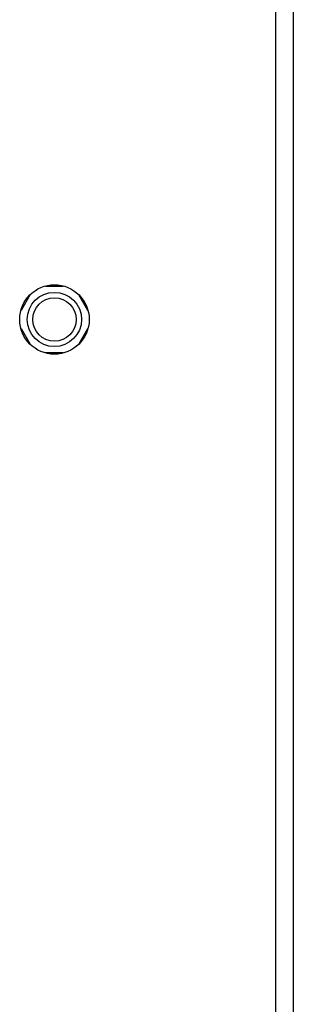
# Model space of a CAD drawing. Header units: inches. Extents: x 0 to 257, y 0 to 106.
# Tile 21 of 28: x 130.01 to 131.25, y 66.62 to 71.08. Entities that reach past the tile are written whole.
import ezdxf

# ---------------------------------------------------------------- set-up
doc = ezdxf.new("R2010")
doc.units = ezdxf.units.IN
doc.header["$LTSCALE"] = 7.5625
doc.header["$MEASUREMENT"] = 0
doc.layers.get('0').update_dxf_attribs({"linetype": 'CONTINUOUS'})

msp = doc.modelspace()

# ---------------------------------------------------------------- linework, layer by layer
at = {"color": 7, "linetype": 'Continuous'}
for p, q in [((131.2547, 82.2251), (131.2547, 23.17)), ((131.176, 23.17), (131.176, 82.1464)), ((130.1321, 69.8767), (130.212, 69.8767)), ((130.062, 69.8377), (130.0208, 69.7663)), ((130.3232, 69.7664), (130.2822, 69.8374)), ((130.0208, 69.6839), (130.0618, 69.6128)), ((130.2821, 69.6126), (130.3233, 69.6839)), ((130.2119, 69.5736), (130.132, 69.5736))]:
    msp.add_line(p, q, dxfattribs=at)
for radius in [0.1575, 0.123, 0.0984]:
    msp.add_circle((130.172, 69.7251), radius, dxfattribs=at)

doc.saveas('drawing.dxf')
